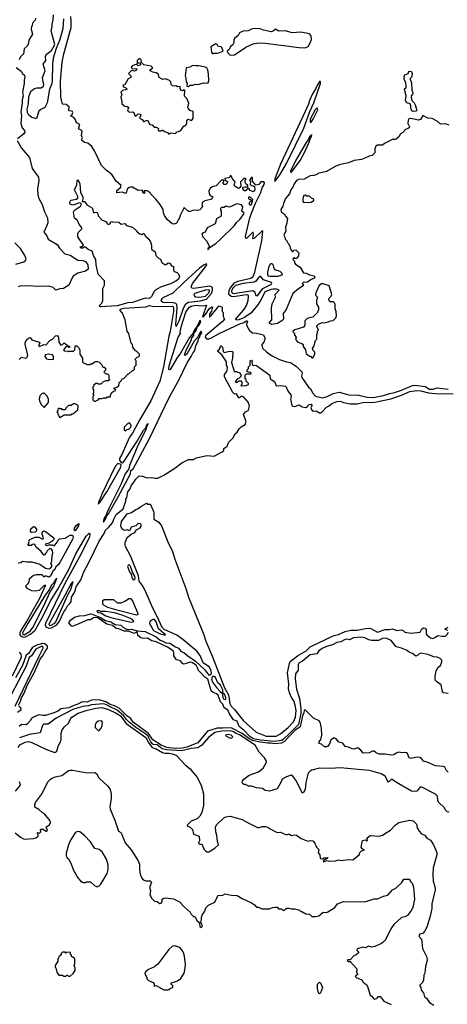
# Model space of a CAD drawing. Extents: x 2239805 to 2396427, y 665731 to 772158.
# Tile 96 of 256: x 2280832 to 2285854, y 703589 to 715166. Entities that reach past the tile are written whole.
import ezdxf

# ---------------------------------------------------------------- set-up
doc = ezdxf.new("R2010")
doc.units = 0

msp = doc.modelspace()

# ---------------------------------------------------------------- linework, layer by layer
at = {"layer": '0CON05XD'}
for points in [[(2281018, 715185), (2281015, 715160), (2280983, 715127), (2280977, 715093), (2280970, 715085), (2280967, 715055), (2280983, 714995), (2280938, 714925), (2280930, 714875), (2280922, 714868), (2280920, 714855), (2280883, 714825), (2280876, 714764), (2280842, 714728), (2280826, 714694)], [(2281345, 715175), (2281340, 715060), (2281299, 714921), (2281262, 714828), (2281227, 714715), (2281217, 714645), (2281215, 714445), (2281206, 714405), (2281182, 714348), (2281155, 714190), (2281128, 714135), (2281080, 714110), (2281055, 714089), (2281028, 714005), (2281016, 714004), (2280974, 714015), (2280940, 714045), (2280924, 714075), (2280921, 714115), (2280936, 714175), (2280941, 714259), (2280964, 714325), (2281005, 714356), (2281035, 714365), (2281085, 714366), (2281113, 714385), (2281117, 714405), (2281102, 714455), (2281101, 714485), (2281130, 714565), (2281107, 714645), (2281139, 714685), (2281137, 714735), (2281143, 714757), (2281206, 714805), (2281243, 714875), (2281201, 715035), (2281215, 715085), (2281212, 715115), (2281226, 715165), (2281229, 715225)], [(2285875, 713924), (2285835, 713940), (2285775, 713938), (2285735, 713971), (2285675, 714004), (2285625, 714009), (2285565, 714038), (2285538, 713992), (2285516, 713984), (2285425, 714003), (2285401, 713999), (2285393, 713985), (2285392, 713945), (2285410, 713905), (2285408, 713895), (2285390, 713885), (2285365, 713873), (2285332, 713838), (2285306, 713824), (2285285, 713788), (2285255, 713762), (2285243, 713757), (2285205, 713758), (2285173, 713737), (2285115, 713712), (2285095, 713692), (2285035, 713690), (2285015, 713680), (2285004, 713646), (2285005, 713600), (2284972, 713568), (2284935, 713563), (2284885, 713537), (2284845, 713523), (2284761, 713509), (2284695, 713483), (2284585, 713458), (2284539, 713441), (2284435, 713382), (2284335, 713358), (2284320, 713345), (2284287, 713333), (2284245, 713332), (2284175, 713290), (2284105, 713288), (2284085, 713277), (2284055, 713236), (2284041, 713195), (2284015, 713166), (2284000, 713120), (2283955, 713062), (2283929, 713005), (2283924, 712975), (2283900, 712935), (2283903, 712905), (2283937, 712885), (2283952, 712855), (2283977, 712827), (2283975, 712810), (2283970, 712775), (2283952, 712725), (2283958, 712685), (2283933, 712633), (2283947, 712607), (2283950, 712585), (2283970, 712565), (2283972, 712552), (2283990, 712535), (2283992, 712522), (2284010, 712495), (2284010, 712475), (2284020, 712465), (2284020, 712455), (2284032, 712442), (2284045, 712440), (2284052, 712458), (2284075, 712460), (2284110, 712425), (2284105, 712390), (2284085, 712360), (2284065, 712360), (2284055, 712370), (2284042, 712358), (2284040, 712345), (2284058, 712328), (2284058, 712308), (2284071, 712291), (2284127, 712255), (2284165, 712188), (2284196, 712186), (2284235, 712166), (2284290, 712155), (2284298, 712135), (2284287, 712123), (2284255, 712113), (2284212, 712078), (2284162, 712075), (2284150, 712065), (2284160, 712055), (2284160, 712035), (2284105, 712002), (2284040, 711945), (2283962, 711758), (2283928, 711712), (2283930, 711645), (2283910, 711625), (2283860, 711595), (2283795, 711583), (2283766, 711595), (2283766, 711605), (2283792, 711635), (2283790, 711775), (2283799, 711825), (2283838, 711905), (2283832, 711935), (2283880, 711985), (2283849, 711999), (2283809, 711999), (2283786, 711995), (2283713, 711965), (2283669, 711875), (2283628, 711812), (2283545, 711714), (2283474, 711665), (2283405, 711636), (2283374, 711634), (2283372, 711645), (2283378, 711655), (2283465, 711755), (2283494, 711805), (2283516, 711865), (2283521, 711915), (2283515, 711926), (2283495, 711930), (2283345, 711909), (2283315, 711910), (2283290, 711935), (2283293, 711985), (2283309, 712015), (2283355, 712072), (2283395, 712090), (2283546, 712125), (2283575, 712146), (2283595, 712197), (2283675, 712565), (2283688, 712678), (2283685, 712682), (2283675, 712680), (2283585, 712592), (2283575, 712590), (2283572, 712595), (2283579, 712645), (2283575, 712667), (2283565, 712663), (2283495, 712593), (2283488, 712598), (2283486, 712615), (2283534, 712835), (2283553, 712893), (2283600, 713010), (2283663, 713135), (2283681, 713189), (2283705, 713230), (2283708, 713248), (2283699, 713259), (2283665, 713258), (2283640, 713230), (2283605, 713220), (2283568, 713268), (2283568, 713302), (2283565, 713310), (2283555, 713310), (2283530, 713285), (2283542, 713262), (2283540, 713225), (2283590, 713205), (2283592, 713165), (2283575, 713142), (2283537, 713157), (2283525, 713180), (2283505, 713180), (2283500, 713165), (2283485, 713152), (2283473, 713153), (2283458, 713165), (2283452, 713185), (2283460, 713195), (2283475, 713202), (2283505, 713200), (2283510, 713205), (2283510, 713215), (2283487, 713237), (2283480, 713255), (2283480, 713285), (2283490, 713295), (2283485, 713300), (2283465, 713300), (2283425, 713260), (2283429, 713211), (2283419, 713191), (2283405, 713183), (2283375, 713196), (2283354, 713214), (2283351, 713225), (2283362, 713255), (2283360, 713265), (2283332, 713295), (2283315, 713330), (2283305, 713330), (2283300, 713315), (2283285, 713308), (2283242, 713298), (2283242, 713282), (2283272, 713262), (2283270, 713245), (2283255, 713230), (2283235, 713230), (2283222, 713242), (2283220, 713255), (2283230, 713265), (2283228, 713278), (2283202, 713278), (2283139, 713211), (2283091, 713199), (2283068, 713182), (2283054, 713155), (2283058, 713118), (2283069, 713099), (2283096, 713086), (2283097, 713075), (2283075, 713053), (2283005, 713037), (2282978, 713022), (2282971, 712995), (2282980, 712965), (2282949, 712931), (2282922, 712922), (2282875, 712927), (2282835, 712912), (2282815, 712912), (2282763, 712957), (2282716, 712865), (2282707, 712835), (2282672, 712775), (2282645, 712760), (2282624, 712764), (2282565, 712818), (2282534, 712864), (2282520, 712895), (2282518, 712935), (2282483, 712993), (2282432, 713055), (2282372, 713115), (2282363, 713133), (2282330, 713155), (2282290, 713155), (2282292, 713142), (2282300, 713135), (2282295, 713122), (2282280, 713135), (2282275, 713160), (2282225, 713157), (2282158, 713195), (2282135, 713198), (2282116, 713194), (2282096, 713174), (2282084, 713126), (2282065, 713126), (2282035, 713140), (2281971, 713131), (2281972, 713158), (2282016, 713194), (2282022, 713215), (2281967, 713267), (2281916, 713346), (2281848, 713395), (2281792, 713452), (2281712, 713625), (2281678, 713675), (2281632, 713715), (2281595, 713722), (2281560, 713745), (2281558, 713755), (2281570, 713775), (2281558, 713805), (2281567, 713855), (2281555, 713868), (2281522, 713882), (2281537, 713935), (2281500, 713955), (2281490, 713975), (2281490, 713985), (2281468, 714015), (2281430, 714035), (2281448, 714052), (2281456, 714076), (2281449, 714089), (2281413, 714093), (2281400, 714105), (2281412, 714118), (2281415, 714140), (2281378, 714168), (2281335, 714172), (2281316, 714255), (2281313, 714445), (2281331, 714665), (2281349, 714765), (2281435, 715074), (2281437, 715145), (2281432, 715205)], [(2283305, 714749), (2283355, 714754), (2283487, 714843), (2283575, 714882), (2283635, 714895), (2283715, 714892), (2284115, 714839), (2284185, 714836), (2284220, 714850), (2284249, 714901), (2284258, 714935), (2284257, 714975), (2284235, 714999), (2284135, 715019), (2284033, 715013), (2283955, 715035), (2283875, 715032), (2283835, 715056), (2283809, 715031), (2283785, 715022), (2283695, 715041), (2283655, 715059), (2283585, 715062), (2283554, 715056), (2283516, 715034), (2283455, 715030), (2283415, 715012), (2283398, 714982), (2283354, 714945), (2283346, 714925), (2283346, 714894), (2283335, 714870), (2283308, 714852), (2283293, 714815), (2283270, 714795), (2283277, 714775), (2283305, 714749)], [(2283095, 714764), (2283117, 714773), (2283157, 714773), (2283220, 714795), (2283205, 714840), (2283197, 714847), (2283165, 714852), (2283153, 714873), (2283135, 714882), (2283075, 714848), (2283084, 714784), (2283095, 714764)], [(2282585, 713822), (2282606, 713834), (2282662, 713828), (2282670, 713835), (2282672, 713848), (2282699, 713851), (2282725, 713862), (2282755, 713910), (2282765, 713920), (2282775, 713920), (2282795, 713940), (2282797, 713975), (2282805, 713992), (2282816, 713996), (2282845, 713982), (2282855, 713983), (2282868, 714005), (2282870, 714085), (2282830, 714100), (2282809, 714125), (2282806, 714135), (2282820, 714185), (2282795, 714240), (2282768, 714268), (2282770, 714335), (2282765, 714340), (2282745, 714328), (2282727, 714337), (2282718, 714355), (2282715, 714380), (2282685, 714378), (2282665, 714390), (2282645, 714383), (2282625, 714387), (2282610, 714405), (2282607, 714437), (2282591, 714451), (2282545, 714472), (2282515, 714463), (2282470, 714485), (2282463, 714523), (2282435, 714540), (2282395, 714550), (2282368, 714565), (2282362, 714578), (2282390, 714595), (2282390, 714605), (2282375, 714620), (2282290, 714635), (2282262, 714662), (2282260, 714695), (2282235, 714708), (2282210, 714685), (2282210, 714655), (2282215, 714650), (2282225, 714660), (2282248, 714658), (2282250, 714635), (2282225, 714622), (2282208, 714638), (2282195, 714640), (2282152, 714625), (2282140, 714605), (2282152, 714592), (2282205, 714590), (2282210, 714585), (2282195, 714570), (2282175, 714562), (2282145, 714570), (2282110, 714535), (2282136, 714506), (2282138, 714485), (2282105, 714470), (2282068, 714402), (2282042, 714398), (2282050, 714375), (2282058, 714372), (2282080, 714365), (2282090, 714355), (2282090, 714345), (2282038, 714332), (2282020, 714315), (2282030, 714285), (2282020, 714255), (2282032, 714205), (2282030, 714175), (2282065, 714150), (2282095, 714147), (2282112, 714135), (2282100, 714105), (2282107, 714087), (2282125, 714080), (2282155, 714082), (2282173, 714073), (2282185, 714040), (2282195, 714030), (2282225, 714060), (2282248, 714055), (2282253, 714045), (2282238, 714008), (2282272, 713992), (2282290, 713965), (2282318, 713982), (2282335, 713983), (2282360, 713935), (2282388, 713928), (2282413, 713903), (2282435, 713903), (2282452, 713895), (2282462, 713885), (2282460, 713865), (2282465, 713860), (2282495, 713858), (2282505, 713868), (2282515, 713868), (2282532, 713852), (2282569, 713839), (2282585, 713822)], [(2280792, 714605), (2280850, 714560), (2280865, 714532), (2280889, 714515), (2280892, 714495), (2280884, 714456), (2280884, 714414), (2280865, 714315), (2280871, 714265), (2280860, 714225), (2280862, 714185), (2280847, 714077), (2280855, 714035), (2280846, 713945), (2280860, 713895), (2280887, 713865), (2280892, 713845), (2280878, 713822), (2280808, 713765)], [(2282815, 714381), (2282835, 714398), (2282865, 714397), (2282895, 714408), (2282925, 714404), (2282995, 714422), (2283035, 714420), (2283045, 714425), (2283052, 714452), (2283050, 714525), (2283042, 714575), (2283030, 714600), (2283015, 714608), (2282934, 714624), (2282895, 714622), (2282865, 714628), (2282831, 714609), (2282788, 714602), (2282774, 714506), (2282784, 714475), (2282786, 714435), (2282799, 714415), (2282794, 714385), (2282815, 714381)], [(2285455, 714088), (2285437, 714095), (2285424, 714125), (2285426, 714155), (2285420, 714175), (2285380, 714190), (2285364, 714215), (2285370, 714270), (2285350, 714345), (2285354, 714356), (2285370, 714365), (2285372, 714385), (2285369, 714425), (2285348, 714465), (2285346, 714494), (2285354, 714516), (2285396, 714534), (2285404, 714556), (2285415, 714562), (2285432, 714555), (2285440, 714535), (2285438, 714495), (2285418, 714475), (2285417, 714465), (2285433, 714425), (2285437, 714337), (2285450, 714305), (2285446, 714284), (2285428, 714272), (2285428, 714255), (2285438, 714215), (2285465, 714188), (2285476, 714165), (2285494, 714114), (2285491, 714095), (2285485, 714091), (2285455, 714088)], [(2283835, 713272), (2283895, 713354), (2283966, 713475), (2284168, 713892), (2284239, 714085), (2284285, 714188), (2284366, 714416), (2284365, 714440), (2284355, 714438), (2284325, 714392), (2284312, 714358), (2284271, 714295), (2284236, 714215), (2284226, 714174), (2284183, 714087), (2283895, 713467), (2283828, 713295), (2283830, 713285), (2283823, 713273), (2283835, 713272)], [(2284255, 713962), (2284283, 714005), (2284332, 714105), (2284325, 714130), (2284304, 714106), (2284243, 713995), (2284242, 713962), (2284255, 713962)], [(2284015, 713370), (2284025, 713372), (2284125, 713512), (2284176, 713605), (2284232, 713725), (2284238, 713752), (2284260, 713795), (2284260, 713810), (2284268, 713818), (2284260, 713810), (2284235, 713788), (2284222, 713755), (2284195, 713722), (2284075, 713513), (2284014, 713385), (2284015, 713370)], [(2280804, 713745), (2280855, 713655), (2280947, 713545), (2280980, 713415), (2281054, 713315), (2281056, 713275), (2281041, 713175), (2281044, 713105), (2281055, 713062), (2281094, 712995), (2281122, 712905), (2281157, 712835), (2281162, 712778), (2281152, 712748), (2281116, 712666), (2281151, 712625), (2281166, 712586), (2281272, 712522), (2281299, 712479), (2281364, 712414), (2281425, 712397), (2281515, 712340), (2281573, 712333), (2281605, 712321), (2281631, 712285), (2281635, 712233), (2281605, 712209), (2281516, 712184), (2281461, 712149), (2281451, 712139), (2281408, 712045), (2281345, 712004), (2281305, 712002), (2281256, 711986), (2281225, 712018), (2281175, 712032), (2281035, 712030), (2280945, 712037), (2280835, 712032), (2280814, 712026)], [(2281785, 711788), (2281774, 711794), (2281770, 711805), (2281797, 711833), (2281810, 711865), (2281810, 712005), (2281828, 712045), (2281830, 712095), (2281755, 712172), (2281729, 712285), (2281726, 712345), (2281699, 712395), (2281684, 712444), (2281635, 712463), (2281605, 712490), (2281585, 712490), (2281572, 712478), (2281555, 712480), (2281543, 712493), (2281545, 712500), (2281565, 712500), (2281580, 712515), (2281514, 712614), (2281513, 712647), (2281524, 712666), (2281560, 712705), (2281557, 712725), (2281529, 712759), (2281510, 712805), (2281474, 712834), (2281463, 712903), (2281474, 712926), (2281548, 712972), (2281556, 712996), (2281548, 713008), (2281535, 713011), (2281455, 712986), (2281426, 712996), (2281419, 713015), (2281426, 713034), (2281437, 713043), (2281496, 713054), (2281514, 713066), (2281516, 713086), (2281477, 713165), (2281502, 713225), (2281507, 713273), (2281515, 713288), (2281539, 713235), (2281546, 713135), (2281576, 713075), (2281565, 713030), (2281595, 713028), (2281620, 712990), (2281675, 712958), (2281688, 712945), (2281700, 712895), (2281725, 712902), (2281746, 712896), (2281755, 712860), (2281795, 712812), (2281850, 712790), (2281860, 712765), (2281875, 712760), (2281888, 712762), (2281898, 712772), (2281900, 712785), (2281915, 712792), (2281925, 712788), (2281995, 712786), (2282025, 712760), (2282065, 712768), (2282086, 712746), (2282156, 712726), (2282202, 712685), (2282211, 712671), (2282245, 712648), (2282265, 712642), (2282285, 712652), (2282295, 712650), (2282311, 712621), (2282342, 712595), (2282367, 712555), (2282380, 712515), (2282379, 712469), (2282422, 712435), (2282430, 712395), (2282460, 712365), (2282485, 712350), (2282501, 712311), (2282535, 712288), (2282552, 712288), (2282575, 712307), (2282595, 712302), (2282615, 712270), (2282640, 712265), (2282638, 712225), (2282647, 712207), (2282680, 712195), (2282695, 712180), (2282707, 712145), (2282696, 712115), (2282665, 712090), (2282602, 712062), (2282485, 712021), (2282432, 711988), (2282411, 711969), (2282380, 711910), (2282355, 711889), (2282305, 711890), (2282155, 711842), (2282102, 711835), (2281975, 711800), (2281845, 711793), (2281785, 711788)], [(2283537, 712987), (2283555, 712994), (2283572, 713052), (2283532, 713088), (2283520, 713075), (2283520, 713065), (2283532, 713052), (2283545, 713050), (2283550, 713035), (2283528, 713012), (2283527, 712997), (2283537, 712987)], [(2284175, 713018), (2284255, 713022), (2284285, 713040), (2284286, 713056), (2284258, 713068), (2284235, 713092), (2284205, 713090), (2284185, 713102), (2284171, 713099), (2284157, 713065), (2284157, 713037), (2284163, 713023), (2284175, 713018)], [(2283045, 712464), (2283057, 712483), (2283134, 712535), (2283177, 712575), (2283354, 712745), (2283380, 712780), (2283417, 712815), (2283467, 712887), (2283466, 712896), (2283443, 712915), (2283452, 712965), (2283438, 712988), (2283381, 712999), (2283295, 712960), (2283255, 712972), (2283232, 712958), (2283203, 712957), (2283190, 712945), (2283190, 712925), (2283200, 712915), (2283200, 712855), (2283144, 712826), (2283126, 712764), (2283035, 712720), (2283012, 712668), (2282978, 712655), (2282972, 712645), (2282982, 712612), (2283028, 712565), (2283057, 712507), (2283052, 712485), (2283042, 712475), (2283040, 712465), (2283045, 712464)], [(2280785, 712293), (2280882, 712318), (2280900, 712335), (2280908, 712355), (2280892, 712395), (2280840, 712475), (2280774, 712544)], [(2282675, 711561), (2282705, 711624), (2282754, 711775), (2282783, 711827), (2282815, 711845), (2282955, 711860), (2283025, 711878), (2283083, 711947), (2283096, 711986), (2283095, 712015), (2283085, 712025), (2283065, 712032), (2282876, 712006), (2282855, 712011), (2282847, 712025), (2282860, 712065), (2283002, 712245), (2283029, 712285), (2283025, 712297), (2283000, 712285), (2282945, 712243), (2282760, 712075), (2282629, 711951), (2282514, 711895), (2282500, 711885), (2282491, 711865), (2282497, 711855), (2282518, 711845), (2282635, 711840), (2282662, 711832), (2282672, 711822), (2282679, 711775), (2282661, 711585), (2282665, 711562), (2282675, 711561)], [(2283865, 712145), (2283770, 712145), (2283755, 712149), (2283745, 712160), (2283745, 712198), (2283762, 712265), (2283775, 712292), (2283785, 712300), (2283795, 712300), (2283807, 712287), (2283812, 712255), (2283825, 712230), (2283888, 712208), (2283910, 712185), (2283910, 712175), (2283920, 712165), (2283865, 712145)], [(2283625, 711920), (2283686, 712004), (2283788, 712055), (2283792, 712065), (2283790, 712075), (2283696, 712106), (2283662, 712152), (2283645, 712143), (2283607, 712093), (2283585, 712080), (2283455, 712063), (2283365, 712042), (2283332, 712005), (2283321, 711975), (2283324, 711954), (2283345, 711947), (2283572, 711982), (2283591, 711971), (2283605, 711922), (2283625, 711920)], [(2284275, 711190), (2284300, 711235), (2284300, 711255), (2284280, 711275), (2284270, 711305), (2284287, 711323), (2284308, 711392), (2284322, 711408), (2284320, 711465), (2284330, 711485), (2284330, 711505), (2284340, 711515), (2284338, 711528), (2284320, 711555), (2284322, 711568), (2284343, 711587), (2284383, 711607), (2284415, 711602), (2284455, 711612), (2284483, 711627), (2284515, 711630), (2284545, 711660), (2284552, 711685), (2284548, 711735), (2284538, 711765), (2284538, 711815), (2284530, 711835), (2284517, 711847), (2284475, 711850), (2284463, 711875), (2284465, 711890), (2284490, 711915), (2284497, 711935), (2284467, 712035), (2284395, 712062), (2284375, 712060), (2284351, 712039), (2284311, 711955), (2284308, 711928), (2284328, 711905), (2284318, 711865), (2284318, 711825), (2284340, 711785), (2284340, 711745), (2284330, 711735), (2284330, 711725), (2284275, 711670), (2284235, 711662), (2284209, 711651), (2284180, 711625), (2284180, 711575), (2284165, 711550), (2284065, 711520), (2284040, 711505), (2284042, 711492), (2284060, 711475), (2284060, 711455), (2284080, 711435), (2284070, 711405), (2284100, 711375), (2284145, 711360), (2284160, 711345), (2284162, 711322), (2284190, 711285), (2284195, 711240), (2284235, 711210), (2284248, 711208), (2284265, 711190), (2284275, 711190)], [(2282945, 711905), (2283015, 711914), (2283055, 711955), (2283063, 711975), (2283060, 711985), (2283045, 711991), (2283009, 711985), (2282890, 711945), (2282877, 711933), (2282884, 711914), (2282896, 711906), (2282945, 711905)], [(2280896, 711346), (2280895, 711370), (2280916, 711404), (2280935, 711422), (2280955, 711428), (2280975, 711402), (2281063, 711373), (2281067, 711363), (2281052, 711335), (2281063, 711323), (2281115, 711348), (2281148, 711342), (2281150, 711355), (2281185, 711392), (2281219, 711411), (2281253, 711447), (2281273, 711453), (2281288, 711435), (2281290, 711375), (2281315, 711340), (2281335, 711348), (2281355, 711368), (2281389, 711339), (2281418, 711325), (2281420, 711315), (2281415, 711310), (2281392, 711322), (2281372, 711318), (2281347, 711285), (2281355, 711272), (2281397, 711267), (2281405, 711260), (2281415, 711270), (2281465, 711270), (2281480, 711285), (2281485, 711330), (2281505, 711330), (2281528, 711308), (2281532, 711292), (2281540, 711285), (2281540, 711235), (2281570, 711185), (2281570, 711145), (2281582, 711132), (2281623, 711113), (2281655, 711112), (2281665, 711120), (2281685, 711120), (2281705, 711140), (2281723, 711147), (2281745, 711148), (2281765, 711140), (2281798, 711108), (2281802, 711092), (2281812, 711082), (2281825, 711080), (2281838, 711068), (2281840, 711045), (2281820, 711025), (2281842, 711002), (2281865, 711000), (2281878, 710988), (2281880, 710945), (2281890, 710935), (2281875, 710920), (2281845, 710920), (2281812, 710908), (2281785, 710880), (2281755, 710880), (2281745, 710890), (2281725, 710890), (2281702, 710868), (2281700, 710855), (2281690, 710845), (2281690, 710825), (2281700, 710815), (2281700, 710775), (2281690, 710765), (2281700, 710755), (2281698, 710742), (2281690, 710735), (2281690, 710695), (2281705, 710680), (2281728, 710682), (2281732, 710688), (2281748, 710692), (2281765, 710710), (2281795, 710710), (2281815, 710720), (2281855, 710720), (2281865, 710730), (2281898, 710732), (2281900, 710755), (2281908, 710762), (2281912, 710778), (2281932, 710798), (2281960, 710805), (2281958, 710818), (2281942, 710822), (2281942, 710838), (2281965, 710840), (2281998, 710862), (2282002, 710898), (2282028, 710922), (2282032, 710938), (2282040, 710945), (2282058, 710952), (2282105, 711000), (2282115, 711000), (2282155, 711040), (2282165, 711040), (2282180, 711055), (2282180, 711085), (2282200, 711105), (2282200, 711155), (2282192, 711162), (2282190, 711175), (2282212, 711198), (2282228, 711202), (2282238, 711212), (2282240, 711235), (2282205, 711270), (2282192, 711272), (2282160, 711315), (2282158, 711345), (2282143, 711363), (2282113, 711475), (2282094, 711505), (2282071, 711635), (2282040, 711715), (2282011, 711745), (2282011, 711759), (2282023, 711767), (2282057, 711773), (2282315, 711788), (2282355, 711806), (2282405, 711794), (2282625, 711799), (2282638, 711785), (2282639, 711735), (2282601, 711499), (2282585, 711445), (2282522, 711085), (2282476, 710915), (2282374, 710685), (2282244, 710465), (2282157, 710303), (2282123, 710257), (2282032, 710055), (2282005, 710007), (2282006, 709985), (2282025, 709958), (2282045, 709956), (2282061, 709975), (2282211, 710209), (2282285, 710340), (2282312, 710368), (2282335, 710418), (2282340, 710415), (2282338, 710405), (2282330, 710400), (2282325, 710380), (2282320, 710380), (2282308, 710335), (2282223, 710167), (2282120, 709925), (2282112, 709885), (2282072, 709825), (2282022, 709708), (2281883, 709427), (2281855, 709368), (2281849, 709341), (2281824, 709305), (2281812, 709262), (2281825, 709270), (2281845, 709300), (2281852, 709328), (2281876, 709355), (2281987, 709555), (2282132, 709825), (2282139, 709865), (2282165, 709886), (2282357, 710243), (2282493, 710527), (2282589, 710725), (2282705, 710937), (2282799, 711131), (2282846, 711205), (2282864, 711246), (2282888, 711275), (2282900, 711335), (2282928, 711385), (2282932, 711418), (2282945, 711430), (2282953, 711457), (2282972, 711485), (2282965, 711502), (2282948, 711485), (2282922, 711428), (2282883, 711385), (2282795, 711232), (2282775, 711218), (2282768, 711225), (2282782, 711268), (2282849, 711405), (2282853, 711427), (2282876, 711454), (2282878, 711482), (2282895, 711498), (2282905, 711510), (2282918, 711552), (2282935, 711570), (2282960, 711615), (2282955, 711630), (2282945, 711620), (2282908, 711552), (2282880, 711515), (2282868, 711482), (2282825, 711430), (2282720, 711245), (2282678, 711185), (2282607, 711063), (2282595, 711048), (2282584, 711054), (2282589, 711095), (2282695, 711435), (2282720, 711475), (2282716, 711496), (2282733, 711565), (2282785, 711729), (2282805, 711764), (2282825, 711785), (2282845, 711796), (2282895, 711808), (2282975, 711802), (2283028, 711808), (2282982, 711685), (2282980, 711675), (2282985, 711670), (2283015, 711700), (2283058, 711765), (2283085, 711790), (2283098, 711785), (2283085, 711740), (2283063, 711705), (2283060, 711670), (2283085, 711690), (2283134, 711756), (2283175, 711800), (2283210, 711785), (2283210, 711735), (2283220, 711725), (2283222, 711675), (2283236, 711645), (2283215, 711618), (2283015, 711450), (2283009, 711435), (2283027, 711415), (2283054, 711414), (2283075, 711421), (2283173, 711477), (2283425, 711593), (2283455, 711600), (2283495, 711625), (2283504, 711624), (2283506, 711616), (2283496, 711585), (2283498, 711568), (2283532, 711512), (2283568, 711485), (2283615, 711482), (2283695, 711462), (2283712, 711425), (2283712, 711405), (2283701, 711375), (2283676, 711345), (2283674, 711335), (2283685, 711302), (2283731, 711261), (2283789, 711219), (2283885, 711169), (2283964, 711144), (2284013, 711135), (2284085, 711088), (2284144, 711025), (2284149, 711005), (2284140, 710975), (2284145, 710957), (2284223, 710845), (2284247, 710825), (2284273, 710775), (2284305, 710741), (2284389, 710721), (2284445, 710737), (2284515, 710770), (2284585, 710787), (2284655, 710765), (2284715, 710753), (2284796, 710754), (2284914, 710726), (2284985, 710724), (2285105, 710747), (2285175, 710772), (2285235, 710784), (2285315, 710809), (2285446, 710864), (2285472, 710868), (2285595, 710854), (2285645, 710821), (2285689, 710821), (2285734, 710836), (2285865, 710820)], [(2280815, 708780), (2280847, 708783), (2280865, 708798), (2280915, 708790), (2280975, 708793), (2281070, 708765), (2281135, 708716), (2281179, 708711), (2281193, 708717), (2281208, 708735), (2281208, 708755), (2281198, 708775), (2281209, 708801), (2281213, 708865), (2281222, 708895), (2281216, 708926), (2281200, 708945), (2281185, 708950), (2281150, 708915), (2281145, 708900), (2281130, 708885), (2281130, 708875), (2281115, 708870), (2281083, 708913), (2281024, 708964), (2281005, 709000), (2280983, 708997), (2280967, 708983), (2280932, 708982), (2280930, 708995), (2280940, 709005), (2280943, 709047), (2280950, 709055), (2281015, 709080), (2281055, 709080), (2281085, 709070), (2281095, 709060), (2281108, 709062), (2281110, 709075), (2281094, 709114), (2281094, 709134), (2281098, 709145), (2281115, 709157), (2281137, 709147), (2281232, 709075), (2281238, 709065), (2281226, 709044), (2281211, 709029), (2281175, 709010), (2281135, 709000), (2281132, 708992), (2281155, 708982), (2281175, 708990), (2281215, 708990), (2281235, 708980), (2281265, 709010), (2281282, 709045), (2281299, 709061), (2281365, 709069), (2281390, 709085), (2281424, 709106), (2281453, 709105), (2281460, 709085), (2281452, 709055), (2281305, 708785), (2281285, 708756), (2281258, 708732), (2281245, 708701), (2281220, 708680), (2281195, 708624), (2281175, 708611), (2281145, 708623), (2281128, 708622), (2281115, 708610), (2281108, 708628), (2281095, 708640), (2281025, 708640), (2281017, 708633), (2280995, 708630), (2280942, 708588), (2280940, 708555), (2280930, 708545), (2280930, 708535), (2280900, 708505), (2280915, 708482), (2280970, 708455), (2281015, 708450), (2281065, 708460), (2281125, 708516), (2281136, 708516), (2281065, 708360), (2280925, 708111), (2280847, 707985), (2280834, 707955), (2280833, 707933), (2280846, 707916), (2280875, 707907), (2280899, 707911), (2280959, 707941), (2281013, 707987), (2281085, 708115), (2281198, 708335), (2281281, 708469), (2281408, 708702), (2281493, 708885), (2281613, 709095), (2281647, 709127), (2281657, 709117), (2281653, 709087), (2281554, 708885), (2281362, 708538), (2281135, 708065), (2281132, 708045), (2281138, 708028), (2281175, 708013), (2281205, 708016), (2281268, 708052), (2281298, 708092), (2281350, 708205), (2281375, 708235), (2281393, 708275), (2281419, 708301), (2281435, 708325), (2281440, 708375), (2281481, 708439), (2281495, 708497), (2281552, 708578), (2281584, 708675), (2281648, 708792), (2281766, 709035), (2281824, 709125), (2281839, 709165), (2281876, 709194), (2281922, 709248), (2281938, 709295), (2281965, 709346), (2282046, 709415), (2282080, 709505), (2282080, 709535), (2282090, 709545), (2282102, 709615), (2282131, 709649), (2282141, 709685), (2282171, 709729), (2282195, 709764), (2282235, 709801), (2282275, 709799), (2282325, 709778), (2282385, 709784), (2282425, 709776), (2282455, 709777), (2282525, 709810), (2282656, 709894), (2282735, 709954), (2282814, 709996), (2282875, 709996), (2282907, 710013), (2283029, 710041), (2283115, 710034), (2283210, 710085), (2283228, 710102), (2283230, 710125), (2283268, 710152), (2283286, 710195), (2283334, 710245), (2283363, 710297), (2283385, 710317), (2283411, 710355), (2283435, 710379), (2283479, 710405), (2283491, 710441), (2283462, 710525), (2283484, 710556), (2283515, 710570), (2283522, 710585), (2283530, 710635), (2283523, 710643), (2283520, 710665), (2283465, 710728), (2283435, 710738), (2283415, 710720), (2283405, 710720), (2283380, 710765), (2283355, 710763), (2283334, 710784), (2283238, 710965), (2283238, 710995), (2283265, 711028), (2283270, 711045), (2283271, 711075), (2283260, 711105), (2283259, 711145), (2283207, 711227), (2283158, 711265), (2283158, 711275), (2283177, 711293), (2283195, 711337), (2283214, 711314), (2283222, 711265), (2283234, 711254), (2283295, 711269), (2283326, 711266), (2283335, 711260), (2283332, 711185), (2283320, 711135), (2283350, 711035), (2283355, 711030), (2283385, 711030), (2283392, 711022), (2283408, 711018), (2283430, 710995), (2283428, 710972), (2283408, 710952), (2283390, 710945), (2283363, 710913), (2283373, 710903), (2283385, 710902), (2283405, 710920), (2283428, 710918), (2283440, 710905), (2283440, 710875), (2283430, 710865), (2283435, 710860), (2283487, 710863), (2283520, 710875), (2283518, 710888), (2283490, 710915), (2283490, 710935), (2283480, 710945), (2283480, 710985), (2283495, 711000), (2283545, 711000), (2283550, 711005), (2283548, 711018), (2283515, 711020), (2283500, 711035), (2283502, 711048), (2283520, 711065), (2283520, 711085), (2283540, 711105), (2283540, 711155), (2283545, 711160), (2283555, 711162), (2283568, 711145), (2283560, 711135), (2283562, 711112), (2283573, 711103), (2283615, 711098), (2283657, 711067), (2283768, 710985), (2283773, 710943), (2283823, 710913), (2283845, 710860), (2283895, 710863), (2283958, 710858), (2283986, 710796), (2284018, 710755), (2284020, 710735), (2284013, 710705), (2284023, 710645), (2284035, 710622), (2284065, 710619), (2284115, 710637), (2284150, 710615), (2284193, 710607), (2284213, 710617), (2284222, 710635), (2284235, 710643), (2284255, 710646), (2284266, 710635), (2284252, 710605), (2284263, 710575), (2284284, 710564), (2284315, 710568), (2284354, 710544), (2284365, 710542), (2284386, 710554), (2284435, 710610), (2284468, 710625), (2284500, 710655), (2284555, 710678), (2284595, 710682), (2284635, 710666), (2284715, 710650), (2284795, 710651), (2284864, 710666), (2285005, 710668), (2285192, 710708), (2285315, 710750), (2285416, 710795), (2285495, 710807), (2285544, 710804), (2285635, 710777), (2285755, 710768), (2285815, 710772), (2285925, 710767)], [(2280825, 711170), (2280853, 711197), (2280905, 711188), (2280915, 711190), (2280921, 711199), (2280926, 711225), (2280896, 711346)], [(2281225, 711172), (2281230, 711175), (2281228, 711208), (2281216, 711226), (2281175, 711233), (2281132, 711225), (2281127, 711205), (2281145, 711180), (2281165, 711174), (2281225, 711172)], [(2281125, 710610), (2281170, 710665), (2281170, 710705), (2281155, 710740), (2281115, 710780), (2281108, 710772), (2281095, 710770), (2281070, 710745), (2281060, 710705), (2281064, 710684), (2281085, 710640), (2281115, 710610), (2281125, 710610)], [(2281305, 710490), (2281355, 710520), (2281435, 710520), (2281445, 710530), (2281455, 710530), (2281515, 710580), (2281518, 710628), (2281485, 710650), (2281465, 710650), (2281435, 710630), (2281405, 710630), (2281372, 710598), (2281365, 710580), (2281335, 710580), (2281325, 710590), (2281305, 710590), (2281292, 710598), (2281280, 710585), (2281278, 710562), (2281270, 710555), (2281280, 710545), (2281280, 710525), (2281288, 710518), (2281290, 710505), (2281305, 710490)], [(2282075, 710330), (2282092, 710348), (2282115, 710350), (2282138, 710375), (2282143, 710395), (2282125, 710420), (2282105, 710420), (2282060, 710375), (2282060, 710345), (2282075, 710330)], [(2281755, 709470), (2281775, 709488), (2281854, 709615), (2282020, 709905), (2282024, 709934), (2281985, 709946), (2281955, 709911), (2281795, 709588), (2281778, 709535), (2281760, 709505), (2281755, 709470)], [(2285865, 707242), (2285810, 707250), (2285796, 707265), (2285784, 707344), (2285727, 707385), (2285717, 707395), (2285711, 707415), (2285712, 707448), (2285725, 707510), (2285747, 707553), (2285775, 707572), (2285789, 707615), (2285789, 707635), (2285770, 707655), (2285735, 707669), (2285695, 707673), (2285625, 707700), (2285545, 707718), (2285525, 707710), (2285505, 707689), (2285485, 707683), (2285447, 707715), (2285405, 707731), (2285375, 707751), (2285317, 707777), (2285255, 707793), (2285196, 707866), (2285135, 707892), (2285095, 707889), (2285045, 707865), (2284965, 707867), (2284934, 707876), (2284885, 707898), (2284845, 707906), (2284753, 707897), (2284705, 707876), (2284675, 707882), (2284655, 707878), (2284605, 707850), (2284555, 707841), (2284506, 707814), (2284434, 707796), (2284385, 707774), (2284344, 707746), (2284322, 707708), (2284243, 707697), (2284155, 707625), (2284110, 707600), (2284103, 707585), (2284102, 707518), (2284072, 707475), (2284069, 707415), (2284082, 707295), (2284118, 707185), (2284135, 707062), (2284135, 707012), (2284105, 706879), (2284005, 706775), (2283925, 706703), (2283905, 706692), (2283825, 706679), (2283660, 706695), (2283575, 706711), (2283535, 706739), (2283468, 706808), (2283409, 706855), (2283385, 706919), (2283345, 706932), (2283296, 707006), (2283278, 707048), (2283235, 707076), (2283217, 707117), (2283190, 707145), (2283164, 707224), (2283145, 707239), (2283104, 707255), (2283082, 707275), (2283041, 707411), (2283006, 707435), (2282958, 707485), (2282933, 707515), (2282921, 707545), (2282905, 707575), (2282855, 707609), (2282835, 707611), (2282775, 707591), (2282755, 707590), (2282744, 707595), (2282719, 707629), (2282675, 707640), (2282642, 707685), (2282642, 707725), (2282634, 707745), (2282568, 707788), (2282435, 707850), (2282385, 707864), (2282335, 707892), (2282285, 707889), (2282255, 707897), (2282221, 707925), (2282216, 707956), (2282205, 707963), (2282175, 707949), (2282108, 707978), (2282058, 707975), (2281995, 708002), (2281965, 708008), (2281921, 708041), (2281855, 708058), (2281751, 708131), (2281726, 708136), (2281698, 708132), (2281665, 708111), (2281632, 708108), (2281499, 708051), (2281445, 708030), (2281410, 708075), (2281429, 708105), (2281475, 708139), (2281535, 708155), (2281598, 708162), (2281665, 708179), (2281683, 708177), (2281782, 708135), (2281841, 708101), (2281904, 708085), (2281953, 708053), (2282019, 708045), (2282042, 708022), (2282085, 707999), (2282105, 707994), (2282145, 707999), (2282211, 707981), (2282305, 707972), (2282435, 707911), (2282480, 707870), (2282515, 707860), (2282549, 707839), (2282596, 707835), (2282661, 707791), (2282696, 707775), (2282728, 707738), (2282759, 707725), (2282807, 707687), (2282895, 707625), (2283005, 707520), (2283055, 707460), (2283075, 707465), (2283083, 707485), (2283081, 707511), (2283063, 707553), (2282987, 707605), (2282950, 707690), (2282911, 707741), (2282749, 707879), (2282678, 707928), (2282530, 707995), (2282505, 708019), (2282447, 708147), (2282395, 708245), (2282317, 708425), (2282283, 708503), (2282235, 708563), (2282226, 708626), (2282132, 708862), (2282075, 708971), (2282070, 708995), (2282071, 709019), (2282095, 709076), (2282142, 709118), (2282185, 709135), (2282202, 709168), (2282248, 709192), (2282260, 709210), (2282259, 709229), (2282250, 709240), (2282225, 709242), (2282195, 709214), (2282142, 709198), (2282123, 709157), (2282095, 709166), (2282065, 709159), (2282055, 709162), (2282035, 709177), (2282020, 709215), (2282026, 709265), (2282094, 709355), (2282145, 709373), (2282195, 709406), (2282225, 709417), (2282255, 709442), (2282308, 709472), (2282312, 709478), (2282325, 709480), (2282335, 709470), (2282365, 709470), (2282370, 709465), (2282406, 709374), (2282408, 709295), (2282465, 709256), (2282496, 709215), (2282571, 709025), (2282625, 708914), (2282653, 708823), (2282785, 708476), (2282816, 708376), (2282971, 707991), (2282995, 707934), (2283017, 707857), (2283095, 707676), (2283238, 707308), (2283285, 707226), (2283301, 707125), (2283314, 707095), (2283355, 707055), (2283461, 706921), (2283608, 706788), (2283725, 706741), (2283845, 706742), (2283895, 706767), (2283986, 706844), (2284049, 706911), (2284072, 706965), (2284078, 707045), (2284067, 707105), (2284051, 707155), (2284025, 707195), (2284000, 707250), (2283990, 707300), (2283993, 707353), (2283977, 707485), (2283999, 707595), (2284010, 707620), (2284093, 707687), (2284195, 707746), (2284245, 707791), (2284515, 707920), (2284578, 707938), (2284655, 707971), (2284723, 707987), (2284795, 707986), (2284895, 708007), (2284945, 708011), (2284965, 708005), (2285035, 707964), (2285125, 707996), (2285175, 707995), (2285205, 708005), (2285265, 707985), (2285315, 707991), (2285335, 707983), (2285354, 707964), (2285425, 707954), (2285535, 707966), (2285557, 708005), (2285575, 708016), (2285595, 708010), (2285605, 707995), (2285606, 707946), (2285613, 707933), (2285655, 707897), (2285685, 707890), (2285716, 707904), (2285744, 707926), (2285795, 707917), (2285835, 707918), (2285852, 707935), (2285870, 707965)], [(2280975, 709138), (2280960, 709145), (2280962, 709178), (2280993, 709207), (2281005, 709202), (2281028, 709175), (2281028, 709155), (2281015, 709142), (2280975, 709138)], [(2281485, 709154), (2281472, 709162), (2281475, 709187), (2281495, 709218), (2281525, 709242), (2281521, 709215), (2281485, 709154)], [(2282165, 708579), (2282185, 708585), (2282190, 708605), (2282185, 708621), (2282162, 708662), (2282135, 708736), (2282125, 708752), (2282114, 708755), (2282101, 708745), (2282100, 708735), (2282121, 708675), (2282142, 708645), (2282154, 708594), (2282165, 708579)], [(2280885, 707933), (2280954, 707975), (2280985, 708019), (2281117, 708275), (2281191, 708439), (2281234, 708505), (2281268, 708598), (2281255, 708588), (2281228, 708542), (2281201, 708515), (2281179, 708461), (2281125, 708388), (2280927, 708065), (2280866, 707955), (2280868, 707935), (2280885, 707933)], [(2281195, 708044), (2281245, 708072), (2281256, 708085), (2281397, 708403), (2281433, 708465), (2281460, 708560), (2281435, 708537), (2281363, 708397), (2281183, 708075), (2281175, 708055), (2281182, 708045), (2281195, 708044)], [(2282205, 708165), (2282005, 708214), (2281866, 708255), (2281813, 708285), (2281808, 708305), (2281810, 708335), (2281825, 708350), (2281935, 708350), (2281975, 708310), (2282025, 708308), (2282076, 708334), (2282115, 708362), (2282135, 708360), (2282155, 708334), (2282219, 708185), (2282218, 708172), (2282205, 708165)], [(2282145, 708081), (2282165, 708084), (2282171, 708095), (2282132, 708125), (2282035, 708166), (2281945, 708191), (2281845, 708209), (2281785, 708206), (2281755, 708219), (2281738, 708215), (2281750, 708195), (2281785, 708192), (2281845, 708155), (2281901, 708135), (2282105, 708088), (2282145, 708081)], [(2282545, 707933), (2282462, 708002), (2282434, 708085), (2282415, 708114), (2282395, 708114), (2282359, 708091), (2282357, 708065), (2282405, 707985), (2282475, 707948), (2282525, 707933), (2282545, 707933)], [(2285860, 707985), (2285830, 707995), (2285830, 708005), (2285865, 708024)], [(2280777, 707095), (2281055, 707675), (2281106, 707775), (2281104, 707794), (2281085, 707797), (2281021, 707765), (2280972, 707688), (2280945, 707665), (2280908, 707565), (2280729, 707221)], [(2280819, 707105), (2280842, 707148), (2280855, 707193), (2280881, 707239), (2280924, 707345), (2281003, 707487), (2281075, 707655), (2281098, 707682), (2281135, 707746), (2281159, 707775), (2281158, 707798), (2281127, 707827), (2281095, 707831), (2281035, 707811), (2281003, 707797), (2280980, 707780), (2280937, 707715), (2280907, 707693), (2280865, 707571), (2280782, 707428)], [(2280748, 707452), (2280846, 707655), (2280853, 707675), (2280849, 707705), (2280831, 707731)], [(2283245, 707172), (2283254, 707176), (2283254, 707195), (2283236, 707236), (2283218, 707248), (2283216, 707285), (2283190, 707340), (2283160, 707370), (2283130, 707430), (2283115, 707443), (2283098, 707442), (2283086, 707415), (2283098, 707378), (2283142, 707312), (2283185, 707266), (2283209, 707249), (2283216, 707195), (2283225, 707182), (2283245, 707172)], [(2285865, 706318), (2285846, 706336), (2285825, 706378), (2285810, 706385), (2285715, 706392), (2285616, 706436), (2285575, 706448), (2285550, 706480), (2285530, 706490), (2285505, 706494), (2285439, 706481), (2285425, 706478), (2285408, 706485), (2285386, 706536), (2285376, 706546), (2285355, 706549), (2285325, 706547), (2285285, 706553), (2285255, 706543), (2285225, 706523), (2285195, 706519), (2285125, 706530), (2285055, 706530), (2285018, 706545), (2284994, 706564), (2284975, 706564), (2284935, 706547), (2284865, 706542), (2284838, 706578), (2284805, 706603), (2284755, 706588), (2284735, 706591), (2284695, 706612), (2284655, 706619), (2284629, 706659), (2284579, 706669), (2284549, 706709), (2284525, 706720), (2284505, 706712), (2284486, 706695), (2284465, 706642), (2284451, 706625), (2284435, 706616), (2284412, 706615), (2284375, 706648), (2284350, 706655), (2284350, 706675), (2284367, 706703), (2284380, 706755), (2284377, 706835), (2284363, 706905), (2284350, 706920), (2284282, 706955), (2284185, 707052), (2284175, 707042), (2284171, 707015), (2284155, 706979), (2284128, 706852), (2284065, 706808), (2283980, 706720), (2283943, 706677), (2283905, 706661), (2283825, 706652), (2283785, 706661), (2283745, 706660), (2283655, 706671), (2283565, 706691), (2283522, 706715), (2283444, 706774), (2283325, 706836), (2283295, 706841), (2283216, 706834), (2283153, 706837), (2283038, 706802), (2282925, 706662), (2282795, 706613), (2282745, 706601), (2282657, 706597), (2282559, 706609), (2282494, 706634), (2282395, 706698), (2282343, 706773), (2282164, 706905), (2282133, 706953), (2282095, 706977), (2282000, 707070), (2281947, 707097), (2281895, 707114), (2281845, 707144), (2281765, 707167), (2281675, 707166), (2281625, 707142), (2281565, 707147), (2281515, 707116), (2281467, 707103), (2281408, 707075), (2281315, 707061), (2281284, 707035), (2281234, 707015), (2281135, 706985), (2281103, 706985), (2281055, 706991), (2280995, 706966), (2280971, 706949), (2280955, 706920), (2280925, 706888), (2280905, 706874), (2280853, 706877), (2280825, 706854)], [(2280805, 707025), (2280848, 707055), (2280846, 707075), (2280822, 707092)], [(2280815, 706610), (2280835, 706638), (2280895, 706672), (2280937, 706677), (2280975, 706666), (2281145, 706584), (2281245, 706549), (2281269, 706565), (2281285, 706620), (2281312, 706678), (2281318, 706695), (2281318, 706775), (2281330, 706815), (2281358, 706852), (2281407, 706893), (2281429, 706945), (2281445, 706964), (2281518, 707012), (2281612, 707045), (2281725, 707069), (2281797, 707077), (2281875, 707055), (2281965, 707012), (2282015, 706981), (2282081, 706891), (2282315, 706724), (2282350, 706660), (2282388, 706608), (2282435, 706591), (2282508, 706548), (2282535, 706540), (2282588, 706542), (2282628, 706535), (2282672, 706515), (2282781, 706401), (2282836, 706356), (2282861, 706321), (2282912, 706265), (2282963, 706165), (2282990, 706065), (2282990, 705925), (2282973, 705845), (2282948, 705802), (2282915, 705768), (2282845, 705741), (2282798, 705695), (2282802, 705685), (2282835, 705670), (2282863, 705645), (2282875, 705590), (2282938, 705565), (2282942, 705515), (2282933, 705483), (2282945, 705470), (2282965, 705472), (2282975, 705468), (2282994, 705414), (2283015, 705392), (2283035, 705382), (2283055, 705382), (2283122, 705425), (2283166, 705464), (2283154, 705504), (2283149, 705575), (2283134, 705615), (2283130, 705675), (2283146, 705704), (2283225, 705776), (2283255, 705794), (2283305, 705800), (2283445, 705763), (2283506, 705726), (2283625, 705668), (2283645, 705668), (2283679, 705681), (2283718, 705678), (2283745, 705670), (2283765, 705654), (2283855, 705610), (2283895, 705611), (2283965, 705583), (2283995, 705592), (2284025, 705573), (2284055, 705580), (2284085, 705578), (2284139, 705539), (2284195, 705513), (2284225, 705507), (2284245, 705513), (2284275, 705510), (2284297, 705485), (2284318, 705435), (2284345, 705410), (2284338, 705368), (2284358, 705345), (2284362, 705302), (2284385, 705300), (2284405, 705310), (2284450, 705315), (2284445, 705300), (2284432, 705298), (2284402, 705278), (2284400, 705265), (2284405, 705262), (2284435, 705280), (2284475, 705273), (2284543, 705277), (2284575, 705288), (2284605, 705278), (2284697, 705293), (2284745, 705288), (2284820, 705345), (2284828, 705375), (2284845, 705392), (2284880, 705405), (2284855, 705418), (2284844, 705435), (2284857, 705513), (2284895, 705522), (2284915, 705510), (2284920, 705525), (2284912, 705532), (2284913, 705547), (2284948, 705572), (2285055, 705564), (2285094, 705576), (2285147, 705613), (2285188, 705635), (2285242, 705695), (2285285, 705728), (2285415, 705753), (2285454, 705744), (2285492, 705705), (2285502, 705665), (2285522, 705625), (2285552, 705595), (2285589, 705579), (2285615, 705542), (2285655, 705520), (2285694, 705464), (2285732, 705375), (2285732, 705345), (2285688, 705192), (2285684, 705115), (2285690, 705035), (2285707, 704975), (2285710, 704935), (2285672, 704768), (2285671, 704715), (2285654, 704625), (2285613, 704495), (2285587, 704443), (2285568, 704422), (2285533, 704415), (2285520, 704395), (2285527, 704377), (2285550, 704355), (2285562, 704245), (2285613, 704143), (2285616, 704104), (2285597, 704035)], [(2285875, 705848), (2285853, 705853), (2285835, 705870), (2285820, 705900), (2285751, 705965), (2285744, 705985), (2285740, 706035), (2285715, 706061), (2285555, 706140), (2285535, 706140), (2285496, 706094), (2285465, 706090), (2285435, 706094), (2285256, 706196), (2285205, 706232), (2285195, 706230), (2285165, 706200), (2285149, 706219), (2285142, 706245), (2285125, 706272), (2285078, 706298), (2284985, 706326), (2284937, 706337), (2284595, 706368), (2284485, 706360), (2284355, 706364), (2284265, 706342), (2284245, 706330), (2284222, 706305), (2284194, 706195), (2284184, 706115), (2284165, 706078), (2284155, 706072), (2284076, 706225), (2284041, 706271), (2284021, 706281), (2283966, 706264), (2283915, 706236), (2283903, 706205), (2283856, 706124), (2283765, 706093), (2283715, 706102), (2283685, 706127), (2283615, 706132), (2283555, 706154), (2283520, 706155), (2283485, 706172), (2283463, 706173), (2283444, 706194), (2283448, 706215), (2283464, 706236), (2283528, 706282), (2283638, 706322), (2283691, 706365), (2283730, 706435), (2283728, 706455), (2283707, 706485), (2283645, 706552), (2283598, 706635), (2283415, 706757), (2283375, 706771), (2283335, 706796), (2283305, 706804), (2283205, 706802), (2283125, 706783), (2283051, 706725), (2282972, 706635), (2282925, 706603), (2282845, 706597), (2282735, 706570), (2282555, 706580), (2282505, 706594), (2282445, 706638), (2282405, 706642), (2282395, 706648), (2282374, 706674), (2282337, 706745), (2282314, 706764), (2282195, 706844), (2282116, 706905), (2282085, 706938), (2282053, 706985), (2281975, 707048), (2281895, 707085), (2281845, 707115), (2281815, 707122), (2281675, 707111), (2281635, 707097), (2281575, 707091), (2281465, 707058), (2281262, 706955), (2281165, 706884), (2281115, 706884), (2281098, 706865), (2281071, 706779), (2280945, 706763), (2280925, 706754), (2280828, 706722)], [(2281765, 706810), (2281790, 706835), (2281802, 706865), (2281806, 706906), (2281792, 706922), (2281755, 706918), (2281731, 706899), (2281718, 706875), (2281720, 706845), (2281755, 706810), (2281765, 706810)], [(2283315, 706718), (2283325, 706722), (2283337, 706735), (2283316, 706755), (2283279, 706761), (2283248, 706755), (2283252, 706745), (2283295, 706720), (2283315, 706718)], [(2280780, 705605), (2280840, 705555), (2280885, 705532), (2280995, 705538), (2281020, 705545), (2281050, 705565), (2281050, 705585), (2281040, 705595), (2281040, 705605), (2281045, 705610), (2281065, 705600), (2281080, 705615), (2281078, 705635), (2281085, 705648), (2281105, 705648), (2281143, 705623), (2281150, 705625), (2281158, 705645), (2281145, 705660), (2281142, 705675), (2281183, 705697), (2281194, 705725), (2281190, 705745), (2281125, 705828), (2281095, 705842), (2281055, 705878), (2281010, 705905), (2281008, 705935), (2281018, 705962), (2281088, 706055), (2281165, 706208), (2281192, 706235), (2281215, 706247), (2281250, 706265), (2281325, 706278), (2281405, 706337), (2281425, 706343), (2281453, 706343), (2281625, 706311), (2281715, 706314), (2281735, 706302), (2281762, 706252), (2281867, 706155), (2281894, 706115), (2281906, 706064), (2281906, 706005), (2281890, 705915), (2281894, 705884), (2281950, 705755), (2281992, 705625), (2282018, 705608), (2282033, 705585), (2282069, 705489), (2282143, 705403), (2282222, 705275), (2282238, 705235), (2282238, 705175), (2282247, 705117), (2282265, 705070), (2282283, 705053), (2282315, 705042), (2282365, 705040), (2282380, 705025), (2282360, 704975), (2282360, 704945), (2282370, 704925), (2282360, 704875), (2282370, 704865), (2282380, 704835), (2282415, 704800), (2282447, 704797), (2282475, 704772), (2282495, 704777), (2282506, 704794), (2282504, 704826), (2282523, 704837), (2282545, 704840), (2282637, 704827), (2282710, 704795), (2282764, 704734), (2282833, 704673), (2282845, 704650), (2282875, 704620), (2282885, 704620), (2282895, 704610), (2282912, 704575), (2282948, 704548), (2282943, 704535), (2282949, 704505), (2282965, 704490), (2282977, 704505), (2282975, 704522), (2282958, 704555), (2282966, 704585), (2282967, 704615), (2282978, 704645), (2283006, 704684), (2283019, 704721), (2283050, 704755), (2283125, 704788), (2283154, 704856), (2283165, 704868), (2283217, 704873), (2283245, 704888), (2283315, 704872), (2283387, 704867), (2283445, 704832), (2283555, 704782), (2283589, 704759), (2283615, 704730), (2283635, 704730), (2283675, 704712), (2283765, 704710), (2283803, 704727), (2283835, 704732), (2283855, 704730), (2283873, 704713), (2283905, 704710), (2283925, 704692), (2283940, 704695), (2283965, 704720), (2283995, 704720), (2284025, 704710), (2284062, 704712), (2284117, 704697), (2284135, 704680), (2284145, 704680), (2284193, 704653), (2284235, 704648), (2284265, 704620), (2284305, 704620), (2284345, 704630), (2284395, 704672), (2284435, 704670), (2284450, 704675), (2284535, 704728), (2284565, 704768), (2284635, 704798), (2284885, 704792), (2284995, 704828), (2285035, 704828), (2285105, 704862), (2285155, 704872), (2285210, 704935), (2285250, 704955), (2285319, 705021), (2285345, 705060), (2285405, 705060), (2285420, 705045), (2285420, 705035), (2285442, 705012), (2285457, 704965), (2285469, 704825), (2285449, 704725), (2285430, 704690), (2285385, 704634), (2285355, 704617), (2285315, 704608), (2285228, 704525), (2285190, 704475), (2285127, 704345), (2285096, 704314), (2285075, 704298), (2285005, 704268), (2284965, 704262), (2284928, 704272), (2284895, 704252), (2284865, 704262), (2284795, 704240), (2284790, 704225), (2284810, 704205), (2284810, 704195), (2284785, 704170), (2284755, 704160), (2284715, 704110), (2284688, 704112), (2284680, 704105), (2284695, 704092), (2284715, 704090), (2284790, 704005), (2284790, 703985), (2284782, 703975), (2284800, 703945), (2284800, 703935), (2284785, 703930), (2284772, 703915), (2284784, 703904), (2284850, 703875), (2284865, 703850), (2284885, 703830), (2284895, 703830), (2284905, 703820), (2284922, 703785), (2284950, 703695), (2284968, 703685), (2284991, 703651), (2285005, 703648), (2285029, 703661), (2285045, 703680), (2285065, 703680), (2285107, 703627), (2285196, 703586)], [(2280782, 706095), (2280840, 706165), (2280828, 706205)], [(2281745, 704970), (2281752, 704978), (2281765, 704980), (2281785, 705000), (2281858, 705125), (2281870, 705175), (2281872, 705225), (2281853, 705295), (2281802, 705382), (2281765, 705407), (2281715, 705422), (2281665, 705498), (2281592, 705575), (2281540, 705615), (2281515, 705620), (2281495, 705613), (2281484, 705605), (2281430, 705520), (2281404, 705465), (2281378, 705365), (2281378, 705335), (2281391, 705311), (2281408, 705295), (2281438, 705235), (2281470, 705145), (2281488, 705125), (2281505, 705090), (2281555, 705030), (2281565, 705030), (2281575, 705020), (2281605, 705020), (2281615, 705030), (2281665, 705030), (2281715, 704980), (2281745, 704970)], [(2282575, 703758), (2282585, 703762), (2282605, 703778), (2282630, 703785), (2282630, 703805), (2282608, 703828), (2282615, 703842), (2282685, 703864), (2282725, 703892), (2282763, 703955), (2282777, 704015), (2282779, 704055), (2282769, 704155), (2282756, 704196), (2282738, 704228), (2282712, 704255), (2282655, 704278), (2282625, 704272), (2282585, 704232), (2282455, 704062), (2282415, 704028), (2282345, 703998), (2282314, 703976), (2282300, 703955), (2282304, 703934), (2282322, 703912), (2282328, 703885), (2282345, 703870), (2282398, 703845), (2282410, 703825), (2282412, 703802), (2282435, 703810), (2282525, 703758), (2282575, 703758)], [(2281425, 703920), (2281459, 703951), (2281482, 703988), (2281482, 704012), (2281470, 704045), (2281480, 704065), (2281480, 704125), (2281468, 704138), (2281452, 704142), (2281442, 704152), (2281440, 704165), (2281430, 704175), (2281428, 704198), (2281385, 704200), (2281375, 704190), (2281365, 704200), (2281335, 704200), (2281320, 704185), (2281318, 704172), (2281292, 704148), (2281288, 704132), (2281280, 704125), (2281280, 704095), (2281250, 704045), (2281250, 704025), (2281257, 704017), (2281270, 703965), (2281292, 703932), (2281335, 703930), (2281345, 703920), (2281375, 703920), (2281385, 703930), (2281395, 703930), (2281405, 703920), (2281425, 703920)], [(2285597, 704035), (2285590, 703955), (2285578, 703932), (2285576, 703874), (2285562, 703845), (2285533, 703815), (2285532, 703805), (2285542, 703785), (2285547, 703755), (2285573, 703725), (2285587, 703677), (2285609, 703659), (2285645, 703608), (2285695, 703578)], [(2284355, 703712), (2284343, 703723), (2284330, 703775), (2284330, 703825), (2284355, 703850), (2284365, 703840), (2284390, 703785), (2284366, 703724), (2284355, 703712)]]:
    msp.add_lwpolyline(points, dxfattribs=at)

doc.saveas('drawing.dxf')
